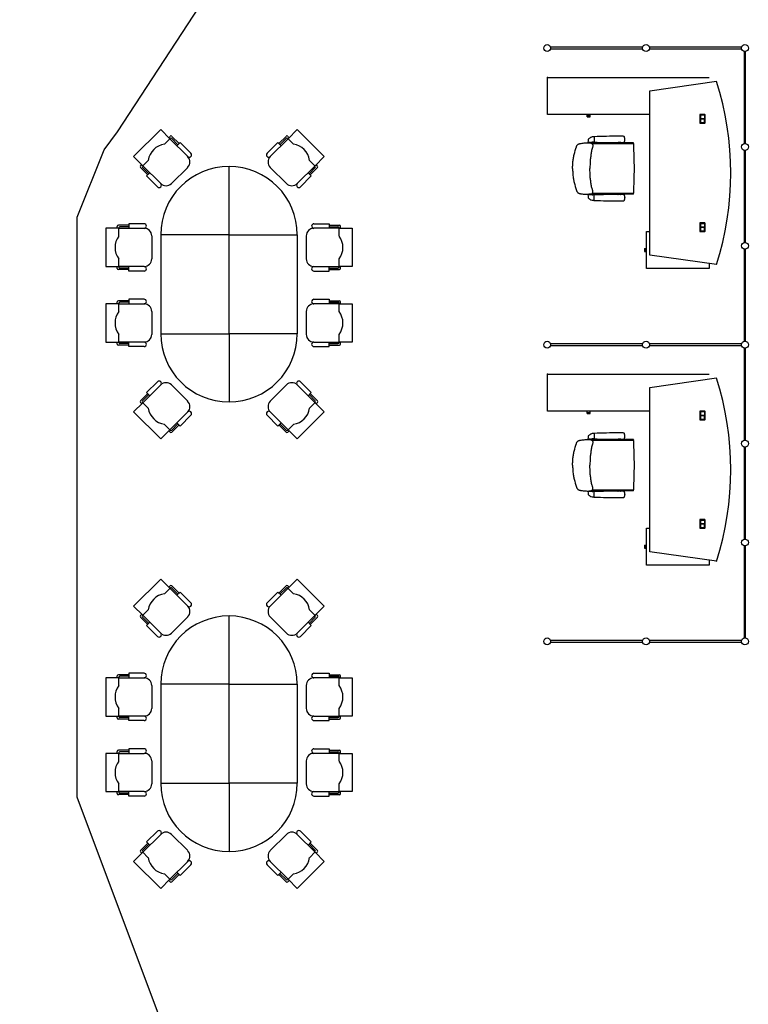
# Model space of a CAD drawing. Header units: millimetres. Extents: x 391350 to 515311, y -283575 to -199836.
# Tile 15 of 102: x 416187 to 424292, y -272005 to -261053. Entities that reach past the tile are written whole.
import ezdxf

# ---------------------------------------------------------------- set-up
doc = ezdxf.new("R2010")
doc.units = ezdxf.units.MM
doc.layers.add('Evac_Path_Fail', color=1, linetype='Continuous')

msp = doc.modelspace()

# ---------------------------------------------------------------- linework, layer by layer
at = {"color": 0}
for p, q in [((423116, -261359), (422091, -261359)), ((422091, -261376), (423116, -261376)), ((424216, -261359), (423191, -261359)), ((423191, -261376), (424216, -261376)), ((424245, -261405), (424245, -262430)), ((424262, -262430), (424262, -261405)), ((422056, -261697), (423856, -261697)), ((422056, -262107), (422056, -261697)), ((423196, -261843), (423939, -261738)), ((423196, -263673), (423196, -261843)), ((423186, -262107), (422056, -262107)), ((422499, -262120), (422499, -262107)), ((422499, -262132), (422499, -262120)), ((422499, -262120), (422533, -262120)), ((422499, -262132), (422533, -262132)), ((422533, -262120), (422533, -262107)), ((422533, -262132), (422533, -262120)), ((423752, -262112), (423752, -262198)), ((423804, -262106), (423758, -262106)), ((423758, -262196), (423758, -262114)), ((423759, -262114), (423759, -262154)), ((423759, -262152), (423804, -262152)), ((423759, -262154), (423804, -262154)), ((423804, -262155), (423759, -262155)), ((423759, -262155), (423759, -262196)), ((423804, -262157), (423759, -262157)), ((423802, -262112), (423760, -262112)), ((423760, -262112), (423802, -262112)), ((423804, -262114), (423804, -262196)), ((423804, -262114), (423804, -262154)), ((423804, -262196), (423804, -262155)), ((423810, -262198), (423810, -262112)), ((417755, -262275), (417454, -262575)), ((417857, -262377), (417755, -262275)), ((419172, -262377), (419274, -262275)), ((419274, -262275), (419575, -262575)), ((423758, -262204), (423804, -262204)), ((423760, -262197), (423802, -262197)), ((423802, -262198), (423760, -262198)), ((417797, -262437), (417860, -262374)), ((417845, -262365), (417860, -262350)), ((417857, -262377), (418056, -262575)), ((417959, -262431), (417878, -262350)), ((417947, -262443), (417878, -262374)), ((419172, -262377), (418974, -262575)), ((419070, -262431), (419151, -262350)), ((419082, -262443), (419151, -262374)), ((419184, -262365), (419169, -262350)), ((419232, -262437), (419169, -262374)), ((422577, -262354, 0), (422574, -262354, 0)), ((422577, -262354, 0), (422577, -262415, 0)), ((422917, -262384, 0), (422917, -262383, 0)), ((422917, -262384, 0), (422917, -262385, 0)), ((422509, -262418, 0), (422547, -262418, 0)), ((422512, -262418, 0), (422517, -262421, 0)), ((422537, -262418, 0), (422517, -262418, 0)), ((422520, -262421, 0), (422517, -262421, 0)), ((422521, -262418, 0), (422519, -262418, 0)), ((422534, -262421, 0), (422520, -262421, 0)), ((422521, -262418, 0), (422533, -262418, 0)), ((422533, -262418, 0), (422535, -262418, 0)), ((422537, -262421, 0), (422534, -262421, 0)), ((422542, -262418, 0), (422537, -262421, 0)), ((422838, -262422), (422548, -262422)), ((423010, -262432), (422555, -262432)), ((422577, -262414, 0), (422563, -262414, 0)), ((422842, -262421), (422842, -262421)), ((422871, -262419), (422845, -262419)), ((422875, -262421), (422875, -262421)), ((423013, -262422), (422878, -262422)), ((423014, -262425), (423011, -262433)), ((424245, -262505), (424245, -263530)), ((424262, -263530), (424262, -262505)), ((417454, -262575), (417557, -262677)), ((417554, -262680), (417617, -262617)), ((419475, -262680), (419412, -262617)), ((419575, -262575), (419472, -262677)), ((417530, -262680), (417545, -262665)), ((417611, -262779), (417530, -262698)), ((417623, -262767), (417554, -262698)), ((417755, -262876), (417557, -262677)), ((418056, -262695), (417875, -262876)), ((418515, -263445), (418515, -262685)), ((418974, -262695), (419154, -262876)), ((419274, -262876), (419472, -262677)), ((419406, -262767), (419475, -262698)), ((419418, -262779), (419500, -262698)), ((419500, -262680), (419484, -262665)), ((422337, -262708), (422337, -262709)), ((422337, -262709), (422337, -262708)), ((422509, -262998, 0), (422547, -262998, 0)), ((422512, -262998, 0), (422517, -262995, 0)), ((422520, -262995, 0), (422517, -262995, 0)), ((422537, -262998, 0), (422517, -262998, 0)), ((422521, -262998, 0), (422519, -262998, 0)), ((422534, -262995, 0), (422520, -262995, 0)), ((422521, -262998, 0), (422533, -262998, 0)), ((422533, -262998, 0), (422535, -262998, 0)), ((422537, -262995, 0), (422534, -262995, 0)), ((422542, -262998, 0), (422537, -262995, 0)), ((422838, -262994), (422548, -262994)), ((423010, -262984), (422555, -262984)), ((422577, -263002, 0), (422563, -263002, 0)), ((422577, -263062, 0), (422574, -263062, 0)), ((422577, -263063, 0), (422577, -263002, 0)), ((422842, -262996), (422842, -262996)), ((422871, -262997), (422845, -262997)), ((422875, -262996), (422875, -262996)), ((423013, -262994), (422878, -262994)), ((422917, -263032, 0), (422917, -263031, 0)), ((422917, -263032, 0), (422917, -263033, 0)), ((423014, -262992), (423011, -262984)), ((417145, -263373), (417145, -263798)), ((417289, -263373), (417145, -263373)), ((417272, -263373), (417272, -263352)), ((417400, -263339), (417285, -263339)), ((417289, -263458), (417289, -263369)), ((417289, -263373), (417570, -263373)), ((417400, -263356), (417302, -263356)), ((419740, -263373), (419460, -263373)), ((419630, -263339), (419744, -263339)), ((419630, -263356), (419727, -263356)), ((419740, -263458), (419740, -263369)), ((419740, -263373), (419885, -263373)), ((419757, -263373), (419757, -263352)), ((419885, -263373), (419885, -263798)), ((423752, -263318), (423752, -263404)), ((423804, -263312), (423758, -263312)), ((423758, -263402), (423758, -263320)), ((423759, -263320), (423759, -263360)), ((423759, -263358), (423804, -263358)), ((423759, -263360), (423804, -263360)), ((423804, -263361), (423759, -263361)), ((423759, -263361), (423759, -263402)), ((423804, -263363), (423759, -263363)), ((423802, -263318), (423760, -263318)), ((423760, -263318), (423802, -263318)), ((423804, -263320), (423804, -263360)), ((423804, -263320), (423804, -263402)), ((423804, -263402), (423804, -263361)), ((423810, -263404), (423810, -263318)), ((417655, -263458), (417655, -263713)), ((419375, -263458), (419375, -263713)), ((423159, -263819), (423159, -263408)), ((423159, -263408), (423196, -263408)), ((423758, -263410), (423804, -263410)), ((423760, -263403), (423802, -263403)), ((423802, -263404), (423760, -263404)), ((423135, -263596), (423135, -263630)), ((423135, -263596), (423147, -263596)), ((423147, -263596), (423147, -263630)), ((423147, -263596), (423159, -263596)), ((424245, -263605), (424245, -264630)), ((424262, -264630), (424262, -263605)), ((417289, -263802), (417289, -263713)), ((419740, -263802), (419740, -263713)), ((423135, -263630), (423147, -263630)), ((423147, -263630), (423159, -263630)), ((423939, -263777), (423196, -263673)), ((417145, -263798), (417289, -263798)), ((417272, -263819), (417272, -263798)), ((417400, -263832), (417285, -263832)), ((417570, -263798), (417289, -263798)), ((417400, -263815), (417302, -263815)), ((419460, -263798), (419740, -263798)), ((419630, -263815), (419727, -263815)), ((419630, -263832), (419744, -263832)), ((419885, -263798), (419740, -263798)), ((419757, -263819), (419757, -263798)), ((423856, -263819), (423159, -263819)), ((423856, -263765), (423856, -263819)), ((417289, -264213), (417145, -264213)), ((417145, -264213), (417145, -264638)), ((417272, -264213), (417272, -264192)), ((417400, -264179), (417285, -264179)), ((417289, -264298), (417289, -264209)), ((417289, -264213), (417570, -264213)), ((417400, -264196), (417302, -264196)), ((419740, -264213), (419460, -264213)), ((419630, -264179), (419744, -264179)), ((419630, -264196), (419727, -264196)), ((419740, -264298), (419740, -264209)), ((419740, -264213), (419885, -264213)), ((419757, -264213), (419757, -264192)), ((419885, -264213), (419885, -264638)), ((417655, -264298), (417655, -264553)), ((419375, -264298), (419375, -264553)), ((417289, -264643), (417289, -264553)), ((418515, -264545), (418515, -265305)), ((419740, -264643), (419740, -264553)), ((417145, -264638), (417289, -264638)), ((417272, -264660), (417272, -264638)), ((417400, -264672), (417285, -264672)), ((417570, -264638), (417289, -264638)), ((417400, -264655), (417302, -264655)), ((419460, -264638), (419740, -264638)), ((419630, -264655), (419727, -264655)), ((419630, -264672), (419744, -264672)), ((419885, -264638), (419740, -264638)), ((419757, -264660), (419757, -264638)), ((423116, -264659), (422091, -264659)), ((422091, -264676), (423116, -264676)), ((424216, -264659), (423191, -264659)), ((423191, -264676), (424216, -264676)), ((424245, -264705), (424245, -265730)), ((424262, -265730), (424262, -264705)), ((422056, -264997), (423856, -264997)), ((422056, -265407), (422056, -264997)), ((423196, -265143), (423939, -265038)), ((417755, -265115), (417557, -265313)), ((418056, -265295), (417875, -265115)), ((418974, -265295), (419154, -265115)), ((419274, -265115), (419472, -265313)), ((423196, -266973), (423196, -265143)), ((417611, -265211), (417530, -265292)), ((417623, -265223), (417554, -265292)), ((419406, -265223), (419475, -265292)), ((419418, -265211), (419500, -265292)), ((417454, -265416), (417557, -265313)), ((417530, -265310), (417545, -265325)), ((417554, -265310), (417617, -265374)), ((419475, -265310), (419412, -265374)), ((419575, -265416), (419472, -265313)), ((419500, -265310), (419484, -265325)), ((417755, -265716), (417454, -265416)), ((417857, -265614), (418056, -265416)), ((419172, -265614), (418974, -265416)), ((419274, -265716), (419575, -265416)), ((423186, -265407), (422056, -265407)), ((422499, -265420), (422499, -265407)), ((422499, -265432), (422499, -265420)), ((422499, -265420), (422533, -265420)), ((422499, -265432), (422533, -265432)), ((422533, -265420), (422533, -265407)), ((422533, -265432), (422533, -265420)), ((423752, -265412), (423752, -265498)), ((423804, -265406), (423758, -265406)), ((423758, -265496), (423758, -265414)), ((423759, -265414), (423759, -265454)), ((423759, -265452), (423804, -265452)), ((423759, -265454), (423804, -265454)), ((423804, -265455), (423759, -265455)), ((423759, -265455), (423759, -265496)), ((423804, -265457), (423759, -265457)), ((423802, -265412), (423760, -265412)), ((423760, -265412), (423802, -265412)), ((423804, -265414), (423804, -265496)), ((423804, -265414), (423804, -265454)), ((423804, -265496), (423804, -265455)), ((423810, -265498), (423810, -265412)), ((417797, -265554), (417860, -265617)), ((417947, -265548), (417878, -265617)), ((417959, -265560), (417878, -265641)), ((419070, -265560), (419151, -265641)), ((419082, -265548), (419151, -265617)), ((419232, -265554), (419169, -265617)), ((423758, -265504), (423804, -265504)), ((423760, -265497), (423802, -265497)), ((423802, -265498), (423760, -265498)), ((417857, -265614), (417755, -265716)), ((417845, -265626), (417860, -265641)), ((419184, -265626), (419169, -265641)), ((419172, -265614), (419274, -265716)), ((422577, -265654, 0), (422574, -265654, 0)), ((422577, -265654, 0), (422577, -265715, 0)), ((422917, -265684, 0), (422917, -265683, 0)), ((422917, -265684, 0), (422917, -265685, 0)), ((422509, -265718, 0), (422547, -265718, 0)), ((422512, -265718, 0), (422517, -265721, 0)), ((422537, -265718, 0), (422517, -265718, 0)), ((422520, -265721, 0), (422517, -265721, 0)), ((422521, -265718, 0), (422519, -265718, 0)), ((422534, -265721, 0), (422520, -265721, 0)), ((422521, -265718, 0), (422533, -265718, 0)), ((422533, -265718, 0), (422535, -265718, 0)), ((422537, -265721, 0), (422534, -265721, 0)), ((422542, -265718, 0), (422537, -265721, 0)), ((422838, -265722), (422548, -265722)), ((423010, -265732), (422555, -265732)), ((422577, -265714, 0), (422563, -265714, 0)), ((422842, -265721), (422842, -265721)), ((422871, -265719), (422845, -265719)), ((422875, -265721), (422875, -265721)), ((423013, -265722), (422878, -265722)), ((423014, -265725), (423011, -265733)), ((424245, -265805), (424245, -266830)), ((424262, -266830), (424262, -265805)), ((422337, -266008), (422337, -266009)), ((422337, -266009), (422337, -266008)), ((422509, -266298, 0), (422547, -266298, 0)), ((422512, -266298, 0), (422517, -266295, 0)), ((422520, -266295, 0), (422517, -266295, 0)), ((422537, -266298, 0), (422517, -266298, 0)), ((422521, -266298, 0), (422519, -266298, 0)), ((422534, -266295, 0), (422520, -266295, 0)), ((422521, -266298, 0), (422533, -266298, 0)), ((422533, -266298, 0), (422535, -266298, 0)), ((422537, -266295, 0), (422534, -266295, 0)), ((422542, -266298, 0), (422537, -266295, 0)), ((422838, -266294), (422548, -266294)), ((423010, -266284), (422555, -266284)), ((422577, -266302, 0), (422563, -266302, 0)), ((422577, -266363, 0), (422577, -266302, 0)), ((422842, -266296), (422842, -266296)), ((422871, -266297), (422845, -266297)), ((422875, -266296), (422875, -266296)), ((423013, -266294), (422878, -266294)), ((422917, -266332, 0), (422917, -266331, 0)), ((422917, -266332, 0), (422917, -266333, 0)), ((423014, -266292), (423011, -266284)), ((422577, -266362, 0), (422574, -266362, 0)), ((423752, -266618), (423752, -266704)), ((423804, -266612), (423758, -266612)), ((423758, -266702), (423758, -266620)), ((423759, -266620), (423759, -266660)), ((423759, -266658), (423804, -266658)), ((423759, -266660), (423804, -266660)), ((423804, -266661), (423759, -266661)), ((423759, -266661), (423759, -266702)), ((423804, -266663), (423759, -266663)), ((423802, -266618), (423760, -266618)), ((423760, -266618), (423802, -266618)), ((423804, -266620), (423804, -266660)), ((423804, -266620), (423804, -266702)), ((423804, -266702), (423804, -266661)), ((423810, -266704), (423810, -266618)), ((423159, -267119), (423159, -266708)), ((423159, -266708), (423196, -266708)), ((423758, -266710), (423804, -266710)), ((423760, -266703), (423802, -266703)), ((423802, -266704), (423760, -266704)), ((423135, -266896), (423135, -266930)), ((423135, -266896), (423147, -266896)), ((423147, -266896), (423147, -266930)), ((423147, -266896), (423159, -266896)), ((423135, -266930), (423147, -266930)), ((423147, -266930), (423159, -266930)), ((423939, -267077), (423196, -266973)), ((424245, -266905), (424245, -267930)), ((424262, -267930), (424262, -266905)), ((423856, -267119), (423159, -267119)), ((423856, -267065), (423856, -267119)), ((417755, -267275), (417454, -267575)), ((417857, -267377), (417755, -267275)), ((419172, -267377), (419274, -267275)), ((419274, -267275), (419575, -267575)), ((417797, -267437), (417860, -267374)), ((417845, -267365), (417860, -267350)), ((417857, -267377), (418056, -267575)), ((417959, -267431), (417878, -267350)), ((417947, -267443), (417878, -267374)), ((419172, -267377), (418974, -267575)), ((419070, -267431), (419151, -267350)), ((419082, -267443), (419151, -267374)), ((419184, -267365), (419169, -267350)), ((419232, -267437), (419169, -267374)), ((417454, -267575), (417557, -267677)), ((417530, -267680), (417545, -267665)), ((417554, -267680), (417617, -267617)), ((419475, -267680), (419412, -267617)), ((419575, -267575), (419472, -267677)), ((419500, -267680), (419484, -267665)), ((417611, -267779), (417530, -267698)), ((417623, -267767), (417554, -267698)), ((417755, -267876), (417557, -267677)), ((418056, -267695), (417875, -267876)), ((418515, -268445), (418515, -267685)), ((418974, -267695), (419154, -267876)), ((419274, -267876), (419472, -267677)), ((419406, -267767), (419475, -267698)), ((419418, -267779), (419500, -267698)), ((423116, -267959), (422091, -267959)), ((422091, -267976), (423116, -267976)), ((424216, -267959), (423191, -267959)), ((423191, -267976), (424216, -267976)), ((417145, -268373), (417145, -268798)), ((417289, -268373), (417145, -268373)), ((417272, -268373), (417272, -268352)), ((417400, -268339), (417285, -268339)), ((417289, -268458), (417289, -268369)), ((417289, -268373), (417570, -268373)), ((417400, -268356), (417302, -268356)), ((419740, -268373), (419460, -268373)), ((419630, -268339), (419744, -268339)), ((419630, -268356), (419727, -268356)), ((419740, -268458), (419740, -268369)), ((419740, -268373), (419885, -268373)), ((419757, -268373), (419757, -268352)), ((419885, -268373), (419885, -268798)), ((417655, -268458), (417655, -268713)), ((419375, -268458), (419375, -268713)), ((417289, -268802), (417289, -268713)), ((419740, -268802), (419740, -268713)), ((417145, -268798), (417289, -268798)), ((417272, -268819), (417272, -268798)), ((417400, -268832), (417285, -268832)), ((417570, -268798), (417289, -268798)), ((417400, -268815), (417302, -268815)), ((419460, -268798), (419740, -268798)), ((419630, -268815), (419727, -268815)), ((419630, -268832), (419744, -268832)), ((419885, -268798), (419740, -268798)), ((419757, -268819), (419757, -268798)), ((417272, -269213), (417272, -269192)), ((417400, -269179), (417285, -269179)), ((417400, -269196), (417302, -269196)), ((419630, -269179), (419744, -269179)), ((419630, -269196), (419727, -269196)), ((419757, -269213), (419757, -269192)), ((417289, -269213), (417145, -269213)), ((417145, -269213), (417145, -269638)), ((417289, -269298), (417289, -269209)), ((417289, -269213), (417570, -269213)), ((417655, -269298), (417655, -269553)), ((419375, -269298), (419375, -269553)), ((419740, -269213), (419460, -269213)), ((419740, -269298), (419740, -269209)), ((419740, -269213), (419885, -269213)), ((419885, -269213), (419885, -269638)), ((417145, -269638), (417289, -269638)), ((417272, -269660), (417272, -269638)), ((417289, -269643), (417289, -269553)), ((417570, -269638), (417289, -269638)), ((418515, -269545), (418515, -270305)), ((419460, -269638), (419740, -269638)), ((419740, -269643), (419740, -269553)), ((419885, -269638), (419740, -269638)), ((419757, -269660), (419757, -269638)), ((417400, -269672), (417285, -269672)), ((417400, -269655), (417302, -269655)), ((419630, -269655), (419727, -269655)), ((419630, -269672), (419744, -269672)), ((417755, -270115), (417557, -270313)), ((418056, -270295), (417875, -270115)), ((418974, -270295), (419154, -270115)), ((419274, -270115), (419472, -270313)), ((417611, -270211), (417530, -270292)), ((417623, -270223), (417554, -270292)), ((419406, -270223), (419475, -270292)), ((419418, -270211), (419500, -270292)), ((417454, -270416), (417557, -270313)), ((417530, -270310), (417545, -270325)), ((417554, -270310), (417617, -270374)), ((419475, -270310), (419412, -270374)), ((419575, -270416), (419472, -270313)), ((419500, -270310), (419484, -270325)), ((417755, -270716), (417454, -270416)), ((417857, -270614), (418056, -270416)), ((419172, -270614), (418974, -270416)), ((419274, -270716), (419575, -270416)), ((417857, -270614), (417755, -270716)), ((417797, -270554), (417860, -270617)), ((417947, -270548), (417878, -270617)), ((417959, -270560), (417878, -270641)), ((419070, -270560), (419151, -270641)), ((419082, -270548), (419151, -270617)), ((419232, -270554), (419169, -270617)), ((419172, -270614), (419274, -270716)), ((417845, -270626), (417860, -270641)), ((419184, -270626), (419169, -270641))]:
    msp.add_line(p, q, dxfattribs=at)
for points in [[(418092, -262539), (417971, -262419), (417935, -262455)], [(418938, -262539), (419058, -262419), (419094, -262455)], [(417719, -262912), (417599, -262791), (417635, -262755)], [(419310, -262912), (419430, -262791), (419394, -262755)], [(417570, -263322), (417400, -263322), (417400, -263373)], [(419460, -263322), (419630, -263322), (419630, -263373)], [(417570, -263849), (417400, -263849), (417400, -263798)], [(419460, -263849), (419630, -263849), (419630, -263798)], [(417570, -264162), (417400, -264162), (417400, -264213)], [(419460, -264162), (419630, -264162), (419630, -264213)], [(417570, -264689), (417400, -264689), (417400, -264638)], [(419460, -264689), (419630, -264689), (419630, -264638)], [(417719, -265079), (417599, -265199), (417635, -265235)], [(419310, -265079), (419430, -265199), (419394, -265235)], [(418092, -265452), (417971, -265572), (417935, -265536)], [(418938, -265452), (419058, -265572), (419094, -265536)], [(418092, -267539), (417971, -267419), (417935, -267455)], [(418938, -267539), (419058, -267419), (419094, -267455)], [(417719, -267912), (417599, -267791), (417635, -267755)], [(419310, -267912), (419430, -267791), (419394, -267755)], [(417570, -268322), (417400, -268322), (417400, -268373)], [(419460, -268322), (419630, -268322), (419630, -268373)], [(417570, -268849), (417400, -268849), (417400, -268798)], [(419460, -268849), (419630, -268849), (419630, -268798)], [(417570, -269162), (417400, -269162), (417400, -269213)], [(419460, -269162), (419630, -269162), (419630, -269213)], [(417570, -269689), (417400, -269689), (417400, -269638)], [(419460, -269689), (419630, -269689), (419630, -269638)], [(417719, -270079), (417599, -270199), (417635, -270235)], [(419310, -270079), (419430, -270199), (419394, -270235)], [(418092, -270452), (417971, -270572), (417935, -270536)], [(418938, -270452), (419058, -270572), (419094, -270536)]]:
    msp.add_lwpolyline(points, dxfattribs=at)
at = {"color": 0, "extrusion": (0, 0, -1), "flags": 128}
for points in [[(-422337, -262708), (-422337, -262697), (-422337, -262686), (-422338, -262675), (-422338, -262663), (-422339, -262652), (-422340, -262641), (-422341, -262629), (-422342, -262618), (-422344, -262607), (-422346, -262596), (-422348, -262585), (-422350, -262574), (-422352, -262563), (-422355, -262552), (-422358, -262541), (-422361, -262530), (-422367, -262509), (-422373, -262487), (-422380, -262465), (-422381, -262462), (-422382, -262460), (-422383, -262457), (-422384, -262455), (-422385, -262452), (-422387, -262450), (-422389, -262448), (-422391, -262446), (-422393, -262444), (-422395, -262442), (-422397, -262440), (-422399, -262438), (-422402, -262437), (-422404, -262436), (-422407, -262434), (-422410, -262433), (-422412, -262432), (-422415, -262431), (-422418, -262431), (-422420, -262430), (-422426, -262429), (-422431, -262428), (-422443, -262426), (-422454, -262425), (-422465, -262424), (-422476, -262423), (-422487, -262423), (-422499, -262422), (-422510, -262422), (-422516, -262422), (-422521, -262422), (-422527, -262423), (-422533, -262423), (-422536, -262423), (-422539, -262424), (-422541, -262425), (-422544, -262426), (-422547, -262427), (-422549, -262428), (-422552, -262429), (-422554, -262431), (-422556, -262433), (-422557, -262434), (-422558, -262435), (-422558, -262437), (-422559, -262438), (-422560, -262440), (-422561, -262443), (-422561, -262446), (-422562, -262449), (-422562, -262452), (-422562, -262455), (-422562, -262457), (-422561, -262460), (-422561, -262463), (-422560, -262469), (-422558, -262474), (-422555, -262485), (-422552, -262496), (-422549, -262507), (-422547, -262518), (-422545, -262529), (-422543, -262540), (-422541, -262551), (-422539, -262562), (-422538, -262573), (-422536, -262585), (-422535, -262596), (-422534, -262607), (-422533, -262618), (-422532, -262630), (-422532, -262641), (-422531, -262652), (-422531, -262663), (-422530, -262686), (-422530, -262708)], [(-422337, -266008), (-422337, -265997), (-422337, -265986), (-422338, -265975), (-422338, -265963), (-422339, -265952), (-422340, -265941), (-422341, -265929), (-422342, -265918), (-422344, -265907), (-422346, -265896), (-422348, -265885), (-422350, -265874), (-422352, -265863), (-422355, -265852), (-422358, -265841), (-422361, -265830), (-422367, -265809), (-422373, -265787), (-422380, -265765), (-422381, -265762), (-422382, -265760), (-422383, -265757), (-422384, -265755), (-422385, -265752), (-422387, -265750), (-422389, -265748), (-422391, -265746), (-422393, -265744), (-422395, -265742), (-422397, -265740), (-422399, -265738), (-422402, -265737), (-422404, -265736), (-422407, -265734), (-422410, -265733), (-422412, -265732), (-422415, -265731), (-422418, -265731), (-422420, -265730), (-422426, -265729), (-422431, -265728), (-422443, -265726), (-422454, -265725), (-422465, -265724), (-422476, -265723), (-422487, -265723), (-422499, -265722), (-422510, -265722), (-422516, -265722), (-422521, -265722), (-422527, -265723), (-422533, -265723), (-422536, -265723), (-422539, -265724), (-422541, -265725), (-422544, -265726), (-422547, -265727), (-422549, -265728), (-422552, -265729), (-422554, -265731), (-422556, -265733), (-422557, -265734), (-422558, -265735), (-422558, -265737), (-422559, -265738), (-422560, -265740), (-422561, -265743), (-422561, -265746), (-422562, -265749), (-422562, -265752), (-422562, -265755), (-422562, -265757), (-422561, -265760), (-422561, -265763), (-422560, -265769), (-422558, -265774), (-422555, -265785), (-422552, -265796), (-422549, -265807), (-422547, -265818), (-422545, -265829), (-422543, -265840), (-422541, -265851), (-422539, -265862), (-422538, -265873), (-422536, -265885), (-422535, -265896), (-422534, -265907), (-422533, -265918), (-422532, -265930), (-422532, -265941), (-422531, -265952), (-422531, -265963), (-422530, -265986), (-422530, -266008)]]:
    msp.add_lwpolyline(points, dxfattribs=at)
at = {"color": 0, "flags": 128}
for points in [[(422337, -262708), (422337, -262720), (422337, -262731), (422338, -262742), (422338, -262754), (422339, -262765), (422340, -262776), (422341, -262787), (422342, -262799), (422344, -262810), (422346, -262821), (422348, -262832), (422350, -262843), (422352, -262854), (422355, -262865), (422358, -262876), (422361, -262887), (422367, -262908), (422373, -262930), (422380, -262952), (422381, -262955), (422382, -262957), (422383, -262960), (422384, -262962), (422385, -262965), (422387, -262967), (422389, -262969), (422391, -262971), (422393, -262973), (422395, -262975), (422397, -262977), (422399, -262979), (422402, -262980), (422404, -262981), (422407, -262983), (422410, -262984), (422412, -262985), (422415, -262986), (422418, -262986), (422420, -262987), (422426, -262988), (422431, -262989), (422443, -262990), (422454, -262992), (422465, -262993), (422476, -262994), (422487, -262994), (422499, -262995), (422510, -262995), (422516, -262995), (422521, -262995), (422527, -262994), (422533, -262994), (422536, -262993), (422539, -262993), (422541, -262992), (422544, -262991), (422547, -262990), (422549, -262989), (422552, -262988), (422554, -262986), (422556, -262984), (422557, -262983), (422558, -262982), (422558, -262980), (422559, -262979), (422560, -262977), (422561, -262974), (422561, -262971), (422562, -262968), (422562, -262965), (422562, -262962), (422562, -262959), (422561, -262957), (422561, -262954), (422560, -262948), (422558, -262943), (422555, -262932), (422552, -262921), (422549, -262910), (422547, -262899), (422545, -262888), (422543, -262877), (422541, -262866), (422539, -262855), (422538, -262844), (422536, -262832), (422535, -262821), (422534, -262810), (422533, -262799), (422532, -262787), (422532, -262776), (422531, -262765), (422531, -262754), (422530, -262731), (422530, -262708)], [(422337, -266008), (422337, -266020), (422337, -266031), (422338, -266042), (422338, -266054), (422339, -266065), (422340, -266076), (422341, -266087), (422342, -266099), (422344, -266110), (422346, -266121), (422348, -266132), (422350, -266143), (422352, -266154), (422355, -266165), (422358, -266176), (422361, -266187), (422367, -266208), (422373, -266230), (422380, -266252), (422381, -266255), (422382, -266257), (422383, -266260), (422384, -266262), (422385, -266265), (422387, -266267), (422389, -266269), (422391, -266271), (422393, -266273), (422395, -266275), (422397, -266277), (422399, -266279), (422402, -266280), (422404, -266281), (422407, -266283), (422410, -266284), (422412, -266285), (422415, -266286), (422418, -266286), (422420, -266287), (422426, -266288), (422431, -266289), (422443, -266290), (422454, -266292), (422465, -266293), (422476, -266294), (422487, -266294), (422499, -266295), (422510, -266295), (422516, -266295), (422521, -266295), (422527, -266294), (422533, -266294), (422536, -266293), (422539, -266293), (422541, -266292), (422544, -266291), (422547, -266290), (422549, -266289), (422552, -266288), (422554, -266286), (422556, -266284), (422557, -266283), (422558, -266282), (422558, -266280), (422559, -266279), (422560, -266277), (422561, -266274), (422561, -266271), (422562, -266268), (422562, -266265), (422562, -266262), (422562, -266259), (422561, -266257), (422561, -266254), (422560, -266248), (422558, -266243), (422555, -266232), (422552, -266221), (422549, -266210), (422547, -266199), (422545, -266188), (422543, -266177), (422541, -266166), (422539, -266155), (422538, -266144), (422536, -266132), (422535, -266121), (422534, -266110), (422533, -266099), (422532, -266087), (422532, -266076), (422531, -266065), (422531, -266054), (422530, -266031), (422530, -266008)]]:
    msp.add_lwpolyline(points, dxfattribs=at)
at = {"color": 0}
for points in [[(418515, -264545), (418515, -263445), (417755, -263445), (417755, -264545)], [(418515, -264545), (418515, -263445), (419275, -263445), (419275, -264545)], [(418515, -269545), (418515, -268445), (417755, -268445), (417755, -269545)], [(418515, -269545), (418515, -268445), (419275, -268445), (419275, -269545)]]:
    msp.add_lwpolyline(points, close=True, dxfattribs=at)
for centre in [(422054, -261368), (423154, -261368), (424254, -261368), (424254, -262468), (424254, -263568), (422054, -264668), (423154, -264668), (424254, -264668), (424254, -265768), (424254, -266868), (422054, -267968), (423154, -267968), (424254, -267968)]:
    msp.add_circle(centre, 38, dxfattribs=at)
for centre, radius, start, end in [((420706, -262758), 3390, 342.5003, 17.4997), ((423758, -262112), 6, 90, 180), ((423760, -262114), 2, 90, 180), ((423760, -262114), 1.5, 90, 180), ((423802, -262114), 2, 0, 90), ((423802, -262114), 1.5, 0, 90), ((423804, -262112), 6, 0, 90), ((423758, -262198), 6, 180, 270), ((423760, -262196), 2, 180, 270), ((423760, -262196), 1.5, 180, 270), ((423802, -262196), 2, 270, 0), ((423802, -262196), 1.5, 270, 0), ((423804, -262198), 6, 270, 0), ((417869, -262359), 12.8, 45, 135), ((417869, -262383), 12.8, 45, 135), ((419160, -262359), 12.8, 45, 135), ((419160, -262383), 12.8, 45, 135), ((422807, -262436, 0), 300, 169.5623, 176.2553), ((422610, -262495, 0), 150, 123.806, 131.1159), ((422807, -262436, 0), 300, 169.529, 169.5623), ((422512, -262382, 0), 0.5, 131.1159, 169.5623), ((422610, -262495, 0), 150, 131.1159, 131.1825), ((422583, -262453, 0), 100, 106.1237, 123.806), ((422574, -262424, 0), 70, 90, 106.1237), ((422578, -262354, 0), 0.8, 92.1625, 180), ((422838, -269249, 0), 6900, 89.8927, 92.1625), ((422867, -263610, 0), 1262, 88.8285, 90.7164), ((422893, -262386, 0), 37.4, 69.7407, 89.7876), ((422901, -262364, 0), 13.7, 31.5291, 70.5701), ((422893, -262368, 0), 22.5, 7.9869, 31.2718), ((422893, -262400, 0), 22.5, 328.7282, 352.0131), ((422857, -262376, 0), 59.9, 2.607, 10.5296), ((422857, -262393, 0), 59.9, 349.4704, 357.393), ((422680, -262386, 0), 237, 0.5676, 2.9749), ((422680, -262383, 0), 237, 357.0251, 359.4324), ((417827, -262647), 212, 98.1301, 171.8699), ((419202, -262647), 212, 8.1301, 81.8699), ((422509, -262417, 0), 1.5, 176.2553, 270), ((422548, -262438), 16, 90, 117.9094), ((422563, -262449, 0), 35, 90, 117.6604), ((422578, -262415, 0), 0.8, 180, 267.8375), ((422838, -255520, 0), 6900, 267.8375, 270.1073), ((422838, -262417), 5, 270, 315), ((422845, -262424), 5, 90, 135), ((422867, -261159, 0), 1262, 269.2836, 271.1715), ((422871, -262424), 5, 45, 90), ((422878, -262417), 5, 225, 270), ((422893, -262383, 0), 37.4, 270.2124, 290.2593), ((422901, -262405, 0), 13.7, 289.4299, 328.4709), ((423010, -262439), 7, 3.0846, 90), ((423013, -262424), 2, 334.1492, 90), ((418018, -262708), 5006, 0, 3.0846), ((418074, -262557), 25.5, 225, 45), ((417995, -262635), 85, 315, 45), ((418956, -262557), 25.5, 135, 315), ((419034, -262635), 85, 135, 225), ((417539, -262689), 12.8, 135, 225), ((417563, -262689), 12.8, 135, 225), ((418515, -263445), 760, 0, 180), ((419466, -262689), 12.8, 315, 45), ((419491, -262689), 12.8, 315, 45), ((418018, -262708), 5006, 356.9154, 0), ((417737, -262894), 25.5, 225, 45), ((417815, -262815), 85, 225, 315), ((419214, -262815), 85, 225, 315), ((419292, -262894), 25.5, 135, 315), ((422509, -263000, 0), 1.5, 90, 183.7447), ((422807, -262980, 0), 300, 183.7447, 190.4377), ((422610, -262922, 0), 150, 228.8841, 236.194), ((422610, -262922, 0), 150, 228.8175, 228.8841), ((422512, -263035, 0), 0.5, 190.4377, 228.8841), ((422807, -262980, 0), 300, 190.4377, 190.471), ((422583, -262964, 0), 100, 236.194, 253.8763), ((422548, -262978), 16, 242.0906, 270), ((422563, -262967, 0), 35, 242.3396, 270), ((422574, -262992, 0), 70, 253.8763, 270), ((422578, -263002, 0), 0.8, 92.1625, 180), ((422578, -263063, 0), 0.8, 180, 267.8375), ((422838, -269897, 0), 6900, 89.8927, 92.1625), ((422838, -256168, 0), 6900, 267.8375, 270.1073), ((422838, -262999), 5, 45, 90), ((422845, -262992), 5, 225, 270), ((422867, -264258, 0), 1262, 88.8285, 90.7164), ((422867, -261807, 0), 1262, 269.2836, 271.1715), ((422871, -262992), 5, 270, 315), ((422878, -262999), 5, 90, 135), ((422893, -263034, 0), 37.4, 69.7407, 89.7876), ((422893, -263031, 0), 37.4, 270.2124, 290.2593), ((422901, -263012, 0), 13.7, 31.5291, 70.5701), ((422901, -263053, 0), 13.7, 289.4299, 328.4709), ((422893, -263016, 0), 22.5, 7.9869, 31.2718), ((422893, -263048, 0), 22.5, 328.7282, 352.0131), ((422857, -263024, 0), 59.9, 2.607, 10.5296), ((422857, -263041, 0), 59.9, 349.4704, 357.393), ((422680, -263034, 0), 237, 0.5676, 2.9749), ((422680, -263031, 0), 237, 357.0251, 359.4324), ((423010, -262977), 7, 270, 356.9154), ((423013, -262992), 2, 270, 25.8508), ((417285, -263352), 12.8, 90, 180), ((417302, -263369), 12.8, 90, 180), ((417570, -263348), 25.5, 270, 90), ((417570, -263458), 85, 0, 90), ((419460, -263458), 85, 90, 180), ((419460, -263348), 25.5, 90, 270), ((419727, -263369), 12.8, 0, 90), ((419744, -263352), 12.8, 0, 90), ((423758, -263318), 6, 90, 180), ((423760, -263320), 2, 90, 180), ((423760, -263320), 1.5, 90, 180), ((423802, -263320), 2, 0, 90), ((423802, -263320), 1.5, 0, 90), ((423804, -263318), 6, 0, 90), ((417459, -263586), 212, 143.1301, 216.8699), ((419570, -263586), 212, 323.1301, 36.8699), ((423758, -263404), 6, 180, 270), ((423760, -263402), 2, 180, 270), ((423760, -263402), 1.5, 180, 270), ((423802, -263402), 1.5, 270, 0), ((423802, -263402), 2, 270, 0), ((423804, -263404), 6, 270, 0), ((417570, -263713), 85, 270, 0), ((419460, -263713), 85, 180, 270), ((417285, -263819), 12.8, 180, 270), ((417302, -263802), 12.8, 180, 270), ((417570, -263824), 25.5, 270, 90), ((419460, -263824), 25.5, 90, 270), ((419727, -263802), 12.8, 270, 0), ((419744, -263819), 12.8, 270, 0), ((417570, -264188), 25.5, 270, 90), ((419460, -264188), 25.5, 90, 270), ((417285, -264192), 12.8, 90, 180), ((417302, -264209), 12.8, 90, 180), ((417570, -264298), 85, 0, 90), ((419460, -264298), 85, 90, 180), ((419727, -264209), 12.8, 0, 90), ((419744, -264192), 12.8, 0, 90), ((417459, -264426), 212, 143.1301, 216.8699), ((419570, -264426), 212, 323.1301, 36.8699), ((417570, -264553), 85, 270, 0), ((418515, -264545), 760, 180, 0), ((419460, -264553), 85, 180, 270), ((417285, -264660), 12.8, 180, 270), ((417302, -264643), 12.8, 180, 270), ((417570, -264664), 25.5, 270, 90), ((419460, -264664), 25.5, 90, 270), ((419727, -264643), 12.8, 270, 0), ((419744, -264660), 12.8, 270, 0), ((420706, -266058), 3390, 342.5003, 17.4997), ((417737, -265097), 25.5, 315, 135), ((417815, -265175), 85, 45, 135), ((419214, -265175), 85, 45, 135), ((419292, -265097), 25.5, 45, 225), ((417539, -265301), 12.8, 135, 225), ((417563, -265301), 12.8, 135, 225), ((417995, -265356), 85, 315, 45), ((419034, -265356), 85, 135, 225), ((419466, -265301), 12.8, 315, 45), ((419491, -265301), 12.8, 315, 45), ((417827, -265343), 212, 188.1301, 261.8699), ((418074, -265434), 25.5, 315, 135), ((418956, -265434), 25.5, 45, 225), ((419202, -265343), 212, 278.1301, 351.8699), ((423758, -265412), 6, 90, 180), ((423760, -265414), 2, 90, 180), ((423760, -265414), 1.5, 90, 180), ((423802, -265414), 2, 0, 90), ((423802, -265414), 1.5, 0, 90), ((423804, -265412), 6, 0, 90), ((423758, -265498), 6, 180, 270), ((423760, -265496), 2, 180, 270), ((423760, -265496), 1.5, 180, 270), ((423802, -265496), 2, 270, 0), ((423802, -265496), 1.5, 270, 0), ((423804, -265498), 6, 270, 0), ((417869, -265608), 12.8, 225, 315), ((417869, -265632), 12.8, 225, 315), ((419160, -265608), 12.8, 225, 315), ((419160, -265632), 12.8, 225, 315), ((422807, -265736, 0), 300, 169.5623, 176.2553), ((422610, -265795, 0), 150, 123.806, 131.1159), ((422807, -265736, 0), 300, 169.529, 169.5623), ((422512, -265682, 0), 0.5, 131.1159, 169.5623), ((422610, -265795, 0), 150, 131.1159, 131.1825), ((422583, -265753, 0), 100, 106.1237, 123.806), ((422574, -265724, 0), 70, 90, 106.1237), ((422578, -265654, 0), 0.8, 92.1625, 180), ((422838, -272549, 0), 6900, 89.8927, 92.1625), ((422867, -266910, 0), 1262, 88.8285, 90.7164), ((422893, -265686, 0), 37.4, 69.7407, 89.7876), ((422901, -265664, 0), 13.7, 31.5291, 70.5701), ((422893, -265668, 0), 22.5, 7.9869, 31.2718), ((422857, -265676, 0), 59.9, 2.607, 10.5296), ((422857, -265693, 0), 59.9, 349.4704, 357.393), ((422680, -265686, 0), 237, 0.5676, 2.9749), ((422680, -265683, 0), 237, 357.0251, 359.4324), ((422509, -265717, 0), 1.5, 176.2553, 270), ((422548, -265738), 16, 90, 117.9094), ((422563, -265749, 0), 35, 90, 117.6604), ((422578, -265715, 0), 0.8, 180, 267.8375), ((422838, -258820, 0), 6900, 267.8375, 270.1073), ((422838, -265717), 5, 270, 315), ((422845, -265724), 5, 90, 135), ((422867, -264459, 0), 1262, 269.2836, 271.1715), ((422871, -265724), 5, 45, 90), ((422878, -265717), 5, 225, 270), ((422893, -265683, 0), 37.4, 270.2124, 290.2593), ((422901, -265705, 0), 13.7, 289.4299, 328.4709), ((422893, -265700, 0), 22.5, 328.7282, 352.0131), ((423010, -265739), 7, 3.0846, 90), ((423013, -265724), 2, 334.1492, 90), ((418018, -266008), 5006, 0, 3.0846), ((418018, -266008), 5006, 356.9154, 0), ((422509, -266300, 0), 1.5, 90, 183.7447), ((422807, -266280, 0), 300, 183.7447, 190.4377), ((422610, -266222, 0), 150, 228.8841, 236.194), ((422610, -266222, 0), 150, 228.8175, 228.8841), ((422512, -266335, 0), 0.5, 190.4377, 228.8841), ((422807, -266280, 0), 300, 190.4377, 190.471), ((422583, -266264, 0), 100, 236.194, 253.8763), ((422548, -266278), 16, 242.0906, 270), ((422563, -266267, 0), 35, 242.3396, 270), ((422578, -266302, 0), 0.8, 92.1625, 180), ((422838, -273197, 0), 6900, 89.8927, 92.1625), ((422838, -266299), 5, 45, 90), ((422845, -266292), 5, 225, 270), ((422867, -267558, 0), 1262, 88.8285, 90.7164), ((422871, -266292), 5, 270, 315), ((422878, -266299), 5, 90, 135), ((422893, -266334, 0), 37.4, 69.7407, 89.7876), ((422901, -266312, 0), 13.7, 31.5291, 70.5701), ((422893, -266316, 0), 22.5, 7.9869, 31.2718), ((422893, -266348, 0), 22.5, 328.7282, 352.0131), ((422857, -266324, 0), 59.9, 2.607, 10.5296), ((422857, -266341, 0), 59.9, 349.4704, 357.393), ((422680, -266334, 0), 237, 0.5676, 2.9749), ((422680, -266331, 0), 237, 357.0251, 359.4324), ((423010, -266277), 7, 270, 356.9154), ((423013, -266292), 2, 270, 25.8508), ((422574, -266292, 0), 70, 253.8763, 270), ((422578, -266363, 0), 0.8, 180, 267.8375), ((422838, -259468, 0), 6900, 267.8375, 270.1073), ((422867, -265107, 0), 1262, 269.2836, 271.1715), ((422893, -266331, 0), 37.4, 270.2124, 290.2593), ((422901, -266353, 0), 13.7, 289.4299, 328.4709), ((423758, -266618), 6, 90, 180), ((423760, -266620), 2, 90, 180), ((423760, -266620), 1.5, 90, 180), ((423802, -266620), 2, 0, 90), ((423802, -266620), 1.5, 0, 90), ((423804, -266618), 6, 0, 90), ((423758, -266704), 6, 180, 270), ((423760, -266702), 2, 180, 270), ((423760, -266702), 1.5, 180, 270), ((423802, -266702), 1.5, 270, 0), ((423802, -266702), 2, 270, 0), ((423804, -266704), 6, 270, 0), ((417827, -267647), 212, 98.1301, 171.8699), ((417869, -267359), 12.8, 45, 135), ((417869, -267383), 12.8, 45, 135), ((419160, -267359), 12.8, 45, 135), ((419160, -267383), 12.8, 45, 135), ((419202, -267647), 212, 8.1301, 81.8699), ((418074, -267557), 25.5, 225, 45), ((418956, -267557), 25.5, 135, 315), ((417995, -267635), 85, 315, 45), ((419034, -267635), 85, 135, 225), ((417539, -267689), 12.8, 135, 225), ((417563, -267689), 12.8, 135, 225), ((418515, -268445), 760, 0, 180), ((419466, -267689), 12.8, 315, 45), ((419491, -267689), 12.8, 315, 45), ((417737, -267894), 25.5, 225, 45), ((417815, -267815), 85, 225, 315), ((419214, -267815), 85, 225, 315), ((419292, -267894), 25.5, 135, 315), ((417570, -268348), 25.5, 270, 90), ((419460, -268348), 25.5, 90, 270), ((417285, -268352), 12.8, 90, 180), ((417302, -268369), 12.8, 90, 180), ((417570, -268458), 85, 0, 90), ((419460, -268458), 85, 90, 180), ((419727, -268369), 12.8, 0, 90), ((419744, -268352), 12.8, 0, 90), ((417459, -268586), 212, 143.1301, 216.8699), ((419570, -268586), 212, 323.1301, 36.8699), ((417570, -268713), 85, 270, 0), ((419460, -268713), 85, 180, 270), ((417285, -268819), 12.8, 180, 270), ((417302, -268802), 12.8, 180, 270), ((417570, -268824), 25.5, 270, 90), ((419460, -268824), 25.5, 90, 270), ((419727, -268802), 12.8, 270, 0), ((419744, -268819), 12.8, 270, 0), ((417285, -269192), 12.8, 90, 180), ((417302, -269209), 12.8, 90, 180), ((417570, -269188), 25.5, 270, 90), ((419460, -269188), 25.5, 90, 270), ((419727, -269209), 12.8, 0, 90), ((419744, -269192), 12.8, 0, 90), ((417459, -269426), 212, 143.1301, 216.8699), ((417570, -269298), 85, 0, 90), ((419460, -269298), 85, 90, 180), ((419570, -269426), 212, 323.1301, 36.8699), ((417570, -269553), 85, 270, 0), ((417570, -269664), 25.5, 270, 90), ((418515, -269545), 760, 180, 0), ((419460, -269553), 85, 180, 270), ((419460, -269664), 25.5, 90, 270), ((417285, -269660), 12.8, 180, 270), ((417302, -269643), 12.8, 180, 270), ((419727, -269643), 12.8, 270, 0), ((419744, -269660), 12.8, 270, 0), ((417737, -270097), 25.5, 315, 135), ((419292, -270097), 25.5, 45, 225), ((417815, -270175), 85, 45, 135), ((419214, -270175), 85, 45, 135), ((417539, -270301), 12.8, 135, 225), ((417563, -270301), 12.8, 135, 225), ((417995, -270356), 85, 315, 45), ((419034, -270356), 85, 135, 225), ((419466, -270301), 12.8, 315, 45), ((419491, -270301), 12.8, 315, 45), ((417827, -270343), 212, 188.1301, 261.8699), ((419202, -270343), 212, 278.1301, 351.8699), ((418074, -270434), 25.5, 315, 135), ((418956, -270434), 25.5, 45, 225), ((417869, -270608), 12.8, 225, 315), ((419160, -270608), 12.8, 225, 315), ((417869, -270632), 12.8, 225, 315), ((419160, -270632), 12.8, 225, 315)]:
    msp.add_arc(centre, radius, start, end, dxfattribs=at)
for p in [(422056, -261697), (422056, -264997)]:
    msp.add_point(p, dxfattribs=at)
at = {"layer": 'Evac_Path_Fail'}
msp.add_lwpolyline([(420125, -277050), (420475, -275100), (420475, -274300), (420425, -274050), (420275, -273850), (419975, -273650), (417875, -272500), (416825, -269700), (416825, -263250), (417125, -262500), (417275, -262300), (418775, -260000), (418775, -259750), (418625, -259550), (417475, -258950), (395375, -258950)], dxfattribs=at)

doc.saveas('drawing.dxf')
